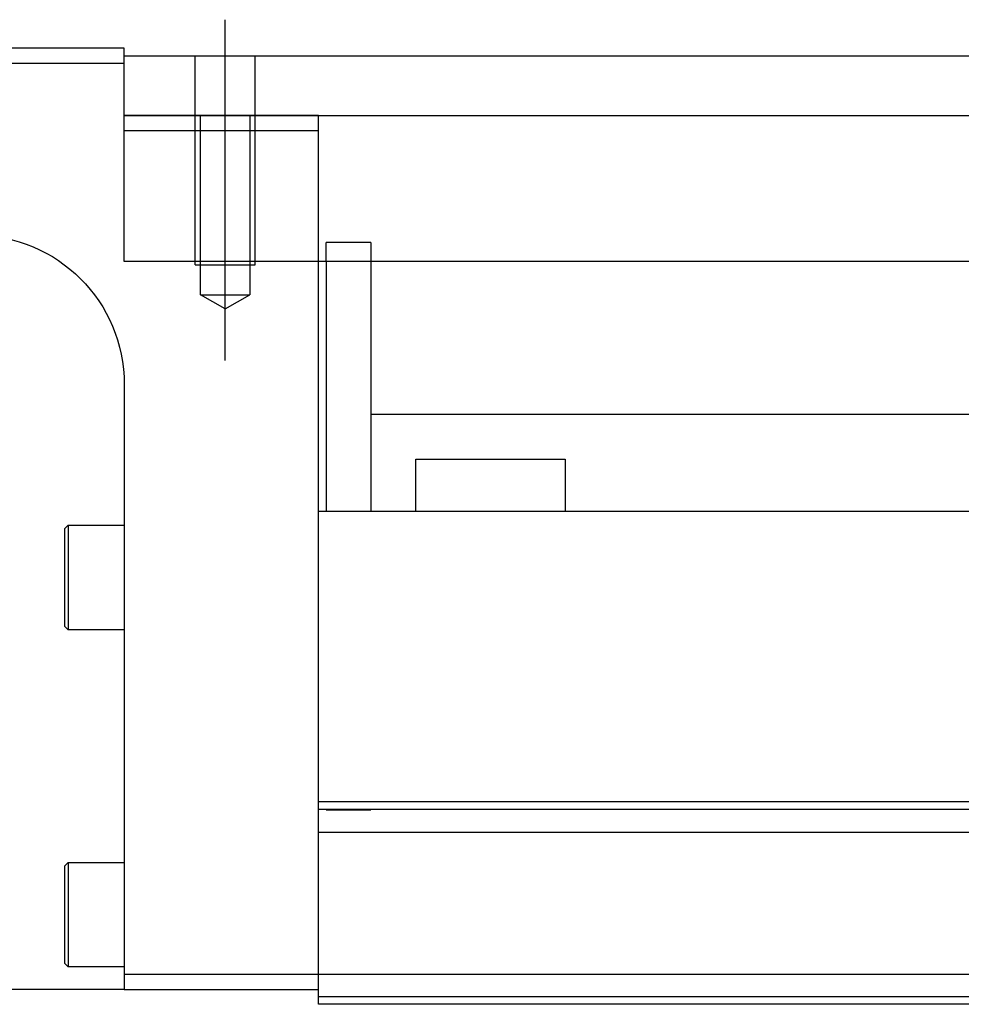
# Model space of a CAD drawing. Header units: millimetres. Extents: x -2774 to 3135, y -1571 to 860.
# Tile 159 of 256: x -2478 to -2415, y -553 to -487. Entities that reach past the tile are written whole.
import ezdxf
from ezdxf.lldxf.tags import DXFTag

# ---------------------------------------------------------------- set-up
doc = ezdxf.new("R2010")
doc.units = ezdxf.units.MM
doc.layers.get('0').update_dxf_attribs({"linetype": 'CONTINUOUS'})
tags = doc.linetypes.add('DASHED', pattern=[25.72, 12.86, -12.86]).pattern_tags.tags
tags[6:7] = [DXFTag(74, 4), DXFTag(75, 0), DXFTag(340, '0'), DXFTag(46, 0.0), DXFTag(50, 0.0), DXFTag(44, 0.0), DXFTag(45, 0.0)]
tags[4:5] = [DXFTag(74, 4), DXFTag(75, 0), DXFTag(340, '0'), DXFTag(46, 0.0), DXFTag(50, 0.0), DXFTag(44, 0.0), DXFTag(45, 0.0)]

msp = doc.modelspace()

# ---------------------------------------------------------------- linework, layer by layer
at = {"color": 0, "ltscale": 0.2}
msp.add_line((-2464.131, -509.854), (-2464.131, -487.029), dxfattribs=at)
at = {"color": 0, "linetype": 'Continuous'}
for p, q in [((-2470.881, -488.942), (-2544.881, -488.942)), ((-2470.881, -489.942), (-2470.881, -488.942)), ((-2470.881, -489.442), (-2351.881, -489.442)), ((-2544.881, -489.942), (-2470.881, -489.942)), ((-2470.881, -503.212), (-2470.881, -489.942)), ((-2470.881, -493.442), (-2351.881, -493.442)), ((-2351.881, -503.212), (-2470.881, -503.212)), ((-2457.881, -518.942), (-2457.881, -503.212)), ((-2457.381, -503.212), (-2457.381, -519.942)), ((-2454.381, -503.212), (-2454.381, -519.942)), ((-2470.881, -511.442), (-2470.881, -550.942)), ((-2454.375, -513.442), (-2370.131, -513.442)), ((-2451.381, -516.442), (-2441.381, -516.442)), ((-2451.381, -519.942), (-2451.381, -516.442)), ((-2441.381, -516.442), (-2441.381, -519.942)), ((-2457.881, -519.942), (-2457.881, -518.942)), ((-2351.881, -519.942), (-2457.881, -519.942)), ((-2457.881, -539.392), (-2457.881, -519.942)), ((-2474.881, -521.122), (-2474.631, -520.872)), ((-2474.881, -521.122), (-2474.881, -524.372)), ((-2474.631, -520.872), (-2470.881, -520.872)), ((-2474.631, -520.872), (-2474.631, -524.372)), ((-2474.881, -524.372), (-2474.881, -527.622)), ((-2474.631, -524.372), (-2474.631, -527.872)), ((-2474.631, -527.872), (-2474.881, -527.622)), ((-2470.881, -527.872), (-2474.631, -527.872)), ((-1917.881, -539.392), (-2457.881, -539.392)), ((-2457.881, -539.892), (-2457.881, -539.392)), ((-2457.881, -550.942), (-2457.881, -539.892)), ((-2474.881, -543.692), (-2474.631, -543.442)), ((-2474.881, -543.692), (-2474.881, -546.942)), ((-2474.631, -543.442), (-2470.881, -543.442)), ((-2474.631, -543.442), (-2474.631, -546.942)), ((-2474.881, -546.942), (-2474.881, -550.192)), ((-2474.631, -546.942), (-2474.631, -550.442)), ((-2474.631, -550.442), (-2474.881, -550.192)), ((-2470.881, -550.442), (-2474.631, -550.442)), ((-2470.881, -550.942), (-2470.881, -551.942)), ((-2457.881, -550.942), (-2470.881, -550.942)), ((-1917.881, -550.942), (-2457.881, -550.942)), ((-2457.881, -552.942), (-2457.881, -550.942)), ((-2470.881, -551.942), (-2530.881, -551.942)), ((-2470.881, -551.942), (-2457.881, -551.942)), ((-1917.881, -552.942), (-2457.881, -552.942))]:
    msp.add_line(p, q, dxfattribs=at)
at = {"color": 0, "linetype": 'DASHED', "ltscale": 0.2}
for p, q in [((-2466.131, -503.442), (-2466.131, -489.442)), ((-2462.131, -503.442), (-2462.131, -489.442)), ((-2465.781, -505.442), (-2465.781, -493.442)), ((-2462.481, -493.442), (-2462.481, -505.442)), ((-2457.881, -503.212), (-2457.881, -493.442)), ((-2470.881, -494.442), (-2457.881, -494.442)), ((-2454.381, -501.942), (-2457.381, -501.942)), ((-2457.381, -503.212), (-2457.381, -501.942)), ((-2454.381, -501.942), (-2454.381, -503.212)), ((-2466.131, -503.442), (-2462.131, -503.442)), ((-2465.781, -505.442), (-2462.481, -505.442)), ((-2464.131, -506.394), (-2465.781, -505.442)), ((-2464.131, -506.394), (-2462.481, -505.442))]:
    msp.add_line(p, q, dxfattribs=at)
at = {"color": 0, "linetype": 'DASHED'}
for p, q in [((-2457.881, -493.442), (-2470.881, -493.442)), ((-2454.381, -539.942), (-2457.381, -539.942)), ((-1917.881, -541.442), (-2457.881, -541.442)), ((-1917.881, -552.442), (-2457.881, -552.442))]:
    msp.add_line(p, q, dxfattribs=at)
at = {"color": 0, "linetype": 'DASHED', "ltscale": 0.1}
msp.add_line((-2457.881, -494.442), (-2457.881, -493.442), dxfattribs=at)
at = {"color": 0, "linetype": 'Continuous', "extrusion": (0, 0, -1)}
msp.add_arc((2480.881, -511.442), 10, 90, 180, dxfattribs=at)
at = {"color": 0, "linetype": 'Continuous'}
msp.add_open_spline([(-1917.881, -539.892), (-2457.881, -539.892)], degree=1, dxfattribs=at)

doc.saveas('drawing.dxf')
